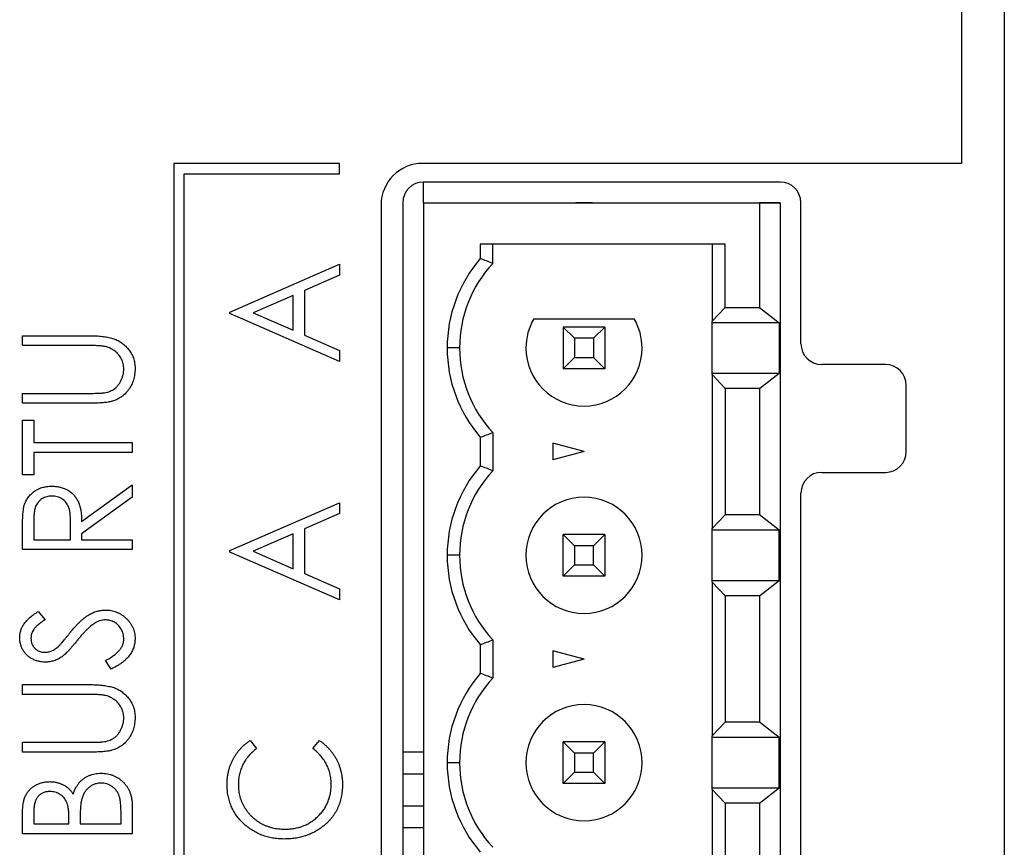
# Paper-space layout 'Sheet2' of a CAD drawing. Header units: millimetres. Extents: x 0 to 420, y 0 to 297.
# Tile 16 of 31: x 212 to 236, y 135 to 155. Entities that reach past the tile are written whole.
import ezdxf

# ---------------------------------------------------------------- set-up
doc = ezdxf.new("R2010")
doc.units = ezdxf.units.MM

psp = doc.layouts.new('Sheet2')

# ---------------------------------------------------------------- linework, layer by layer
at = {"color": 7, "linetype": 'Continuous', "lineweight": 25}
for p, q in [((235.547, 207.923), (235.547, 118.523)), ((234.522, 151.073), (234.522, 206.723)), ((219.522, 151.073), (215.522, 151.073)), ((215.522, 151.073), (215.522, 122.073)), ((219.522, 150.823), (219.522, 151.073)), ((234.522, 151.073), (221.522, 151.073)), ((215.772, 150.823), (219.522, 150.823)), ((215.772, 122.323), (215.772, 150.823)), ((230.144, 150.623), (221.544, 150.623)), ((221.544, 150.123), (221.544, 150.623)), ((220.522, 150.073), (220.522, 123.073)), ((221.044, 150.123), (221.044, 123.123)), ((221.544, 150.123), (229.644, 150.123)), ((221.544, 150.123), (221.544, 123.123)), ((221.544, 150.123), (229.214, 150.123)), ((225.213, 150.123), (225.615, 150.123)), ((225.414, 150.123), (225.213, 150.123)), ((225.615, 150.123), (225.414, 150.123)), ((229.214, 150.123), (230.144, 150.123)), ((229.644, 150.123), (229.644, 147.598)), ((230.144, 150.123), (229.644, 150.123)), ((230.144, 150.123), (230.144, 123.123)), ((230.644, 146.723), (230.644, 150.123)), ((228.819, 149.123), (222.914, 149.123)), ((222.914, 149.123), (222.914, 148.777)), ((223.214, 148.662), (223.214, 149.123)), ((228.507, 149.123), (228.507, 147.267)), ((228.819, 147.598), (228.819, 149.123)), ((216.876, 147.487), (219.522, 148.641)), ((219.522, 148.641), (219.522, 148.378)), ((219.522, 148.378), (218.674, 148.009)), ((218.674, 148.009), (218.674, 146.932)), ((218.403, 147.89), (217.44, 147.47)), ((218.403, 147.05), (218.403, 147.89)), ((216.876, 147.453), (216.876, 147.487)), ((219.522, 146.3), (216.876, 147.453)), ((217.44, 147.47), (218.403, 147.05)), ((228.507, 147.267), (228.819, 147.598)), ((228.819, 147.598), (229.644, 147.598)), ((229.644, 147.598), (230.117, 147.228)), ((224.201, 147.323), (226.626, 147.323)), ((228.507, 147.228), (228.507, 147.267)), ((230.117, 147.228), (228.507, 147.228)), ((228.507, 146.018), (228.507, 147.228)), ((230.117, 147.228), (230.117, 146.018)), ((225.182, 146.855), (224.914, 147.123)), ((224.914, 147.123), (224.914, 146.123)), ((225.914, 147.123), (224.914, 147.123)), ((225.646, 146.855), (225.914, 147.123)), ((225.914, 147.123), (225.914, 146.123)), ((211.876, 146.681), (211.876, 146.918)), ((211.876, 146.918), (213.474, 146.918)), ((218.674, 146.932), (219.522, 146.562)), ((225.182, 146.855), (225.182, 146.391)), ((225.646, 146.855), (225.182, 146.855)), ((225.646, 146.855), (225.646, 146.391)), ((213.462, 146.681), (211.876, 146.681)), ((219.522, 146.562), (219.522, 146.3)), ((222.414, 146.623), (222.114, 146.623)), ((224.914, 146.123), (225.182, 146.391)), ((225.182, 146.391), (225.646, 146.391)), ((225.914, 146.123), (225.646, 146.391)), ((225.914, 146.123), (224.914, 146.123)), ((228.507, 145.979), (228.507, 146.018)), ((228.507, 146.018), (230.117, 146.018)), ((229.644, 145.648), (230.117, 146.018)), ((232.684, 146.223), (231.144, 146.223)), ((228.819, 145.648), (228.507, 145.979)), ((228.507, 145.979), (228.507, 142.267)), ((211.876, 145.29), (211.876, 145.528)), ((211.876, 145.528), (213.462, 145.528)), ((229.644, 145.648), (228.819, 145.648)), ((228.819, 145.648), (228.819, 142.598)), ((229.644, 145.648), (229.644, 142.598)), ((233.184, 144.123), (233.184, 145.723)), ((213.474, 145.29), (211.876, 145.29)), ((211.876, 143.56), (211.876, 144.883)), ((211.876, 144.883), (212.148, 144.883)), ((212.148, 144.883), (212.148, 144.34)), ((223.214, 144.583), (223.214, 143.662)), ((212.148, 144.34), (214.522, 144.34)), ((214.522, 144.34), (214.522, 144.103)), ((222.914, 144.469), (222.914, 143.777)), ((214.522, 144.103), (212.148, 144.103)), ((212.148, 144.103), (212.148, 143.56)), ((225.414, 144.123), (224.664, 144.324)), ((224.664, 144.324), (224.664, 143.922)), ((225.414, 144.123), (224.664, 143.922)), ((231.144, 143.623), (232.684, 143.623)), ((212.148, 143.56), (211.876, 143.56)), ((213.301, 142.441), (214.522, 143.323)), ((214.522, 143.323), (214.522, 143.023)), ((214.522, 143.023), (213.301, 142.142)), ((230.644, 130.123), (230.644, 143.123)), ((216.876, 141.737), (219.522, 142.891)), ((219.522, 142.891), (219.522, 142.628)), ((212.148, 142.439), (212.148, 142)), ((219.522, 142.628), (218.674, 142.259)), ((228.507, 142.267), (228.819, 142.598)), ((229.644, 142.598), (228.819, 142.598)), ((230.117, 142.228), (229.644, 142.598)), ((211.876, 141.762), (211.876, 142.249)), ((213.03, 142), (213.033, 142.429)), ((218.674, 142.259), (218.674, 141.182)), ((228.507, 142.228), (228.507, 142.267)), ((230.117, 142.228), (228.507, 142.228)), ((228.507, 141.018), (228.507, 142.228)), ((230.117, 141.018), (230.117, 142.228)), ((212.148, 142), (213.03, 142)), ((213.301, 142.142), (213.301, 142)), ((213.301, 142), (214.522, 142)), ((214.522, 142), (214.522, 141.762)), ((218.403, 142.14), (217.44, 141.72)), ((218.403, 141.3), (218.403, 142.14)), ((224.914, 142.123), (225.182, 141.855)), ((225.914, 142.123), (224.914, 142.123)), ((224.914, 141.123), (224.914, 142.123)), ((225.646, 141.855), (225.914, 142.123)), ((225.914, 142.123), (225.914, 141.123)), ((214.522, 141.762), (211.876, 141.762)), ((216.876, 141.703), (216.876, 141.737)), ((225.646, 141.855), (225.182, 141.855)), ((225.182, 141.855), (225.182, 141.391)), ((225.646, 141.391), (225.646, 141.855)), ((219.522, 140.55), (216.876, 141.703)), ((217.44, 141.72), (218.403, 141.3)), ((222.414, 141.623), (222.114, 141.623)), ((224.914, 141.123), (225.182, 141.391)), ((225.182, 141.391), (225.646, 141.391)), ((225.914, 141.123), (225.646, 141.391)), ((218.674, 141.182), (219.522, 140.812)), ((225.914, 141.123), (224.914, 141.123)), ((228.507, 140.979), (228.507, 141.018)), ((228.507, 141.018), (230.117, 141.018)), ((229.644, 140.648), (230.117, 141.018)), ((219.522, 140.812), (219.522, 140.55)), ((228.507, 140.979), (228.507, 137.267)), ((228.819, 140.648), (228.507, 140.979)), ((228.819, 140.648), (228.819, 137.598)), ((229.644, 140.648), (228.819, 140.648)), ((229.644, 140.648), (229.644, 137.598)), ((212.256, 140.27), (212.419, 140.069)), ((222.914, 139.469), (222.914, 138.777)), ((223.214, 139.583), (223.214, 138.662)), ((225.414, 139.123), (224.664, 139.324)), ((224.664, 139.324), (224.664, 138.922)), ((225.414, 139.123), (224.664, 138.922)), ((214.012, 138.879), (213.878, 139.089)), ((211.876, 138.269), (211.876, 138.506)), ((211.876, 138.506), (213.474, 138.506)), ((213.462, 138.269), (211.876, 138.269)), ((228.507, 137.267), (228.819, 137.598)), ((229.644, 137.598), (228.819, 137.598)), ((230.117, 137.228), (229.644, 137.598)), ((228.507, 137.228), (228.507, 137.267)), ((230.117, 137.228), (228.507, 137.228)), ((228.507, 136.018), (228.507, 137.228)), ((230.117, 136.018), (230.117, 137.228)), ((211.876, 136.878), (211.876, 137.115)), ((211.876, 137.115), (213.462, 137.115)), ((217.362, 137.158), (217.521, 136.964)), ((218.878, 136.964), (219.035, 137.158)), ((224.914, 137.123), (225.182, 136.855)), ((224.914, 136.123), (224.914, 137.123)), ((225.914, 137.123), (224.914, 137.123)), ((225.646, 136.855), (225.914, 137.123)), ((225.914, 137.123), (225.914, 136.123)), ((213.474, 136.878), (211.876, 136.878)), ((221.044, 136.887), (221.544, 136.887)), ((225.182, 136.855), (225.182, 136.391)), ((225.646, 136.855), (225.182, 136.855)), ((225.646, 136.391), (225.646, 136.855)), ((222.414, 136.623), (222.114, 136.623)), ((221.044, 136.358), (221.544, 136.358)), ((224.914, 136.123), (225.182, 136.391)), ((225.182, 136.391), (225.646, 136.391)), ((225.914, 136.123), (225.646, 136.391)), ((225.914, 136.123), (224.914, 136.123)), ((228.507, 135.979), (228.507, 136.018)), ((228.507, 136.018), (230.117, 136.018)), ((228.507, 135.979), (228.507, 132.267)), ((228.819, 135.648), (228.507, 135.979)), ((229.644, 135.648), (230.117, 136.018)), ((214.522, 135.579), (214.522, 134.91)), ((221.044, 135.587), (221.544, 135.587)), ((228.819, 135.648), (228.819, 132.598)), ((229.644, 135.648), (228.819, 135.648)), ((229.644, 135.648), (229.644, 132.598)), ((211.876, 134.91), (211.876, 135.388)), ((212.148, 135.433), (212.148, 135.148)), ((214.251, 135.148), (214.251, 135.454)), ((212.148, 135.148), (212.996, 135.148)), ((212.996, 135.148), (212.996, 135.289)), ((213.267, 135.287), (213.267, 135.148)), ((213.267, 135.148), (214.251, 135.148)), ((214.522, 134.91), (211.876, 134.91)), ((221.044, 135.058), (221.544, 135.058))]:
    psp.add_line(p, q, dxfattribs=at)
for centre, radius, start, end in [((221.522, 150.073), 1, 90, 180), ((221.544, 150.123), 0.5, 90, 180), ((230.144, 150.123), 0.5, 0, 90), ((225.414, 146.623), 3.3, 139.2509, 180), ((225.414, 146.623), 3, 137.1666, 180), ((225.414, 146.623), 1.4, 150, 180), ((225.414, 146.623), 1.4, 150, 180), ((225.414, 146.623), 1.4, 0, 30), ((225.414, 146.623), 1.4, 0, 30), ((231.144, 146.723), 0.5, 180, 270), ((225.414, 146.623), 3.3, 180, 220.7491), ((225.414, 146.623), 3, 180, 222.8334), ((225.414, 146.623), 3, 180, 222.8334), ((225.414, 146.623), 1.4, 180, 0), ((232.684, 145.723), 0.5, 0, 90), ((232.684, 144.123), 0.5, 270, 0), ((225.414, 141.623), 3.3, 139.2509, 180), ((225.414, 141.623), 3, 137.1666, 180), ((231.144, 143.123), 0.5, 90, 180), ((225.414, 141.623), 1.4, 0, 180), ((225.414, 141.623), 1.4, 0, 180), ((225.414, 141.623), 3.3, 180, 220.7491), ((225.414, 141.623), 3, 180, 222.8334), ((225.414, 141.623), 3, 180, 222.8334), ((225.414, 141.623), 1.4, 180, 0), ((225.414, 136.623), 3.3, 139.2509, 180), ((225.414, 136.623), 3, 137.1666, 180), ((225.414, 136.623), 1.4, 0, 180), ((225.414, 136.623), 1.4, 0, 180), ((225.414, 136.623), 3.3, 180, 220.7491), ((225.414, 136.623), 3, 180, 222.8334), ((225.414, 136.623), 3, 180, 222.8334), ((225.414, 136.623), 1.4, 180, 0)]:
    psp.add_arc(centre, radius, start, end, dxfattribs=at)
for points in [[(223.214, 148.662), (223.114, 148.701), (223.014, 148.74), (222.914, 148.777)], [(222.914, 144.469), (223.014, 144.506), (223.114, 144.544), (223.214, 144.583)], [(223.214, 143.662), (223.114, 143.701), (223.014, 143.74), (222.914, 143.777)], [(222.914, 139.469), (223.014, 139.506), (223.114, 139.544), (223.214, 139.583)], [(223.214, 138.662), (223.114, 138.701), (223.014, 138.74), (222.914, 138.777)]]:
    psp.add_open_spline(points, degree=3, dxfattribs=at)
for points, knots in [([(213.474, 146.918), (213.503, 146.918), (213.559, 146.918), (213.642, 146.914), (213.72, 146.91), (213.794, 146.903), (213.863, 146.894), (213.928, 146.883), (213.989, 146.87), (214.047, 146.855), (214.101, 146.837), (214.154, 146.815), (214.204, 146.788), (214.252, 146.758), (214.299, 146.724), (214.344, 146.686), (214.387, 146.643), (214.428, 146.597), (214.467, 146.548), (214.499, 146.496), (214.527, 146.441), (214.551, 146.384), (214.568, 146.323), (214.581, 146.261), (214.588, 146.196), (214.589, 146.152), (214.59, 146.129)], [0, 0, 0, 0, 0.055741, 0.108782, 0.159484, 0.207221, 0.252392, 0.29506, 0.335302, 0.373122, 0.409887, 0.446345, 0.483055, 0.519772, 0.55698, 0.595071, 0.634, 0.673955, 0.714172, 0.754116, 0.79357, 0.833447, 0.873373, 0.914548, 0.956539, 1, 1, 1, 1]), ([(213.872, 146.656), (213.863, 146.658), (213.842, 146.662), (213.807, 146.667), (213.765, 146.671), (213.717, 146.675), (213.663, 146.677), (213.601, 146.68), (213.534, 146.681), (213.486, 146.681), (213.462, 146.681)], [0, 0, 0, 0, 0.0695959, 0.1554226, 0.2575148, 0.37358, 0.5061662, 0.6553996, 0.8199932, 1, 1, 1, 1]), ([(214.319, 146.116), (214.318, 146.137), (214.316, 146.177), (214.306, 146.238), (214.288, 146.297), (214.264, 146.354), (214.234, 146.409), (214.198, 146.459), (214.157, 146.504), (214.11, 146.545), (214.058, 146.581), (214.001, 146.611), (213.939, 146.637), (213.895, 146.649), (213.872, 146.656)], [0, 0, 0, 0, 0.081409, 0.16168, 0.242802, 0.32568, 0.408146, 0.488441, 0.569775, 0.6507, 0.733285, 0.818545, 0.907136, 1, 1, 1, 1]), ([(213.813, 145.538), (213.838, 145.541), (213.887, 145.548), (213.955, 145.567), (214.017, 145.592), (214.074, 145.623), (214.125, 145.662), (214.171, 145.71), (214.213, 145.768), (214.249, 145.833), (214.28, 145.902), (214.302, 145.973), (214.316, 146.044), (214.318, 146.092), (214.319, 146.116)], [0, 0, 0, 0, 0.089535, 0.172699, 0.25172, 0.326348, 0.401434, 0.478997, 0.562858, 0.652098, 0.743032, 0.830442, 0.915871, 1, 1, 1, 1]), ([(214.59, 146.129), (214.589, 146.105), (214.588, 146.057), (214.581, 145.986), (214.569, 145.919), (214.553, 145.853), (214.531, 145.791), (214.504, 145.731), (214.473, 145.674), (214.438, 145.62), (214.398, 145.569), (214.355, 145.522), (214.309, 145.48), (214.26, 145.442), (214.208, 145.408), (214.152, 145.38), (214.093, 145.354), (214.052, 145.342), (214.032, 145.335)], [0, 0, 0, 0, 0.070012, 0.13726, 0.203196, 0.267507, 0.330363, 0.393012, 0.454719, 0.517294, 0.579059, 0.639698, 0.698904, 0.758535, 0.817602, 0.877465, 0.938113, 1, 1, 1, 1]), ([(213.462, 145.528), (213.484, 145.528), (213.527, 145.528), (213.587, 145.528), (213.641, 145.529), (213.688, 145.53), (213.729, 145.531), (213.763, 145.533), (213.791, 145.535), (213.807, 145.537), (213.813, 145.538)], [0, 0, 0, 0, 0.191105, 0.362655, 0.516171, 0.650128, 0.766034, 0.862527, 0.941006, 1, 1, 1, 1]), ([(214.032, 145.335), (214.018, 145.332), (213.987, 145.323), (213.937, 145.315), (213.878, 145.307), (213.812, 145.301), (213.739, 145.296), (213.658, 145.292), (213.569, 145.29), (213.507, 145.29), (213.474, 145.29)], [0, 0, 0, 0, 0.077936, 0.169149, 0.274074, 0.391816, 0.523462, 0.668216, 0.827041, 1, 1, 1, 1]), ([(211.912, 142.8), (211.917, 142.818), (211.927, 142.853), (211.947, 142.903), (211.97, 142.951), (211.997, 142.997), (212.028, 143.04), (212.063, 143.081), (212.102, 143.118), (212.145, 143.154), (212.191, 143.186), (212.239, 143.213), (212.29, 143.237), (212.344, 143.256), (212.4, 143.271), (212.459, 143.281), (212.521, 143.288), (212.563, 143.289), (212.584, 143.289)], [0, 0, 0, 0, 0.06137, 0.121462, 0.18104, 0.239973, 0.299038, 0.358367, 0.41839, 0.479895, 0.542187, 0.603964, 0.666208, 0.729963, 0.794015, 0.860493, 0.929231, 1, 1, 1, 1]), ([(212.584, 143.289), (212.619, 143.288), (212.688, 143.286), (212.787, 143.267), (212.88, 143.238), (212.967, 143.197), (213.044, 143.144), (213.113, 143.082), (213.17, 143.008), (213.21, 142.939), (213.235, 142.879), (213.253, 142.829), (213.267, 142.774), (213.28, 142.715), (213.289, 142.653), (213.296, 142.586), (213.3, 142.515), (213.301, 142.467), (213.301, 142.441)], [0, 0, 0, 0, 0.083486, 0.162691, 0.239132, 0.314448, 0.38834, 0.460674, 0.533749, 0.608619, 0.648221, 0.689953, 0.734556, 0.781631, 0.831631, 0.884691, 0.940504, 1, 1, 1, 1]), ([(212.583, 143.051), (212.562, 143.051), (212.52, 143.049), (212.459, 143.036), (212.4, 143.015), (212.345, 142.985), (212.296, 142.949), (212.254, 142.906), (212.219, 142.859), (212.196, 142.814), (212.182, 142.775), (212.172, 142.74), (212.165, 142.701), (212.159, 142.657), (212.153, 142.609), (212.15, 142.557), (212.148, 142.499), (212.148, 142.46), (212.148, 142.439)], [0, 0, 0, 0, 0.074191, 0.146661, 0.218287, 0.291153, 0.362589, 0.431509, 0.499496, 0.568195, 0.604878, 0.646485, 0.692944, 0.744068, 0.799929, 0.861769, 0.928438, 1, 1, 1, 1]), ([(213.033, 142.429), (213.033, 142.449), (213.033, 142.488), (213.03, 142.544), (213.027, 142.597), (213.022, 142.645), (213.015, 142.689), (213.006, 142.729), (212.996, 142.765), (212.981, 142.807), (212.958, 142.855), (212.921, 142.905), (212.878, 142.949), (212.827, 142.986), (212.771, 143.015), (212.711, 143.036), (212.648, 143.049), (212.605, 143.051), (212.583, 143.051)], [0, 0, 0, 0, 0.068863, 0.132962, 0.192308, 0.247606, 0.298352, 0.345265, 0.387913, 0.426515, 0.4981, 0.568178, 0.6378, 0.709566, 0.781164, 0.8528, 0.924944, 1, 1, 1, 1]), ([(211.876, 142.249), (211.876, 142.281), (211.877, 142.343), (211.878, 142.433), (211.881, 142.514), (211.885, 142.587), (211.89, 142.652), (211.896, 142.709), (211.903, 142.757), (211.909, 142.786), (211.912, 142.8)], [0, 0, 0, 0, 0.176242, 0.33814, 0.4848, 0.616193, 0.734395, 0.837422, 0.92561, 1, 1, 1, 1]), ([(213.02, 139.754), (213.041, 139.779), (213.081, 139.828), (213.143, 139.898), (213.202, 139.962), (213.259, 140.019), (213.315, 140.07), (213.369, 140.115), (213.421, 140.154), (213.488, 140.197), (213.571, 140.24), (213.672, 140.277), (213.773, 140.299), (213.84, 140.302), (213.874, 140.304)], [0, 0, 0, 0, 0.093743, 0.181579, 0.264291, 0.34161, 0.413299, 0.480203, 0.542183, 0.599072, 0.705669, 0.807053, 0.904504, 1, 1, 1, 1]), ([(213.874, 140.304), (213.898, 140.303), (213.944, 140.302), (214.013, 140.292), (214.08, 140.277), (214.144, 140.254), (214.206, 140.226), (214.266, 140.192), (214.323, 140.15), (214.377, 140.104), (214.426, 140.052), (214.47, 139.998), (214.508, 139.941), (214.537, 139.88), (214.561, 139.817), (214.578, 139.752), (214.588, 139.684), (214.589, 139.637), (214.59, 139.614)], [0, 0, 0, 0, 0.06437, 0.127351, 0.18893, 0.250395, 0.311598, 0.373741, 0.437003, 0.502328, 0.567495, 0.6303, 0.692062, 0.752584, 0.813019, 0.874011, 0.93611, 1, 1, 1, 1]), ([(211.808, 139.636), (211.809, 139.664), (211.811, 139.72), (211.831, 139.802), (211.86, 139.881), (211.896, 139.945), (211.93, 139.994), (211.962, 140.032), (211.999, 140.071), (212.041, 140.109), (212.087, 140.149), (212.139, 140.19), (212.196, 140.23), (212.236, 140.256), (212.256, 140.27)], [0, 0, 0, 0, 0.103783, 0.205842, 0.309492, 0.415873, 0.47242, 0.532532, 0.597941, 0.667983, 0.743273, 0.823515, 0.908976, 1, 1, 1, 1]), ([(212.419, 140.069), (212.402, 140.058), (212.37, 140.036), (212.325, 140.004), (212.284, 139.973), (212.248, 139.942), (212.216, 139.914), (212.188, 139.886), (212.164, 139.861), (212.14, 139.827), (212.116, 139.785), (212.095, 139.733), (212.082, 139.678), (212.081, 139.641), (212.08, 139.622)], [0, 0, 0, 0, 0.102518, 0.196836, 0.284286, 0.364276, 0.43772, 0.504015, 0.563384, 0.616213, 0.713942, 0.809028, 0.904169, 1, 1, 1, 1]), ([(213.87, 140.066), (213.848, 140.065), (213.804, 140.063), (213.738, 140.046), (213.672, 140.021), (213.631, 139.996), (213.61, 139.983)], [0, 0, 0, 0, 0.238423, 0.481069, 0.733042, 1, 1, 1, 1]), ([(214.319, 139.605), (214.318, 139.626), (214.317, 139.667), (214.304, 139.728), (214.285, 139.786), (214.258, 139.842), (214.225, 139.893), (214.186, 139.939), (214.141, 139.978), (214.092, 140.01), (214.039, 140.035), (213.984, 140.053), (213.928, 140.064), (213.889, 140.066), (213.87, 140.066)], [0, 0, 0, 0, 0.086803, 0.172059, 0.257306, 0.344421, 0.430701, 0.513679, 0.596096, 0.678464, 0.759624, 0.839952, 0.919111, 1, 1, 1, 1]), ([(213.61, 139.983), (213.595, 139.972), (213.564, 139.95), (213.517, 139.912), (213.467, 139.869), (213.416, 139.819), (213.362, 139.763), (213.306, 139.702), (213.247, 139.634), (213.209, 139.587), (213.189, 139.562)], [0, 0, 0, 0, 0.092215, 0.193123, 0.303016, 0.422735, 0.552479, 0.691753, 0.840667, 1, 1, 1, 1]), ([(212.426, 139.049), (212.398, 139.05), (212.343, 139.051), (212.262, 139.066), (212.185, 139.089), (212.112, 139.123), (212.045, 139.164), (211.985, 139.214), (211.932, 139.272), (211.888, 139.336), (211.853, 139.406), (211.827, 139.48), (211.812, 139.557), (211.809, 139.609), (211.808, 139.636)], [0, 0, 0, 0, 0.08828, 0.174397, 0.25839, 0.342506, 0.42517, 0.506808, 0.588159, 0.670785, 0.753361, 0.834865, 0.916697, 1, 1, 1, 1]), ([(212.08, 139.622), (212.081, 139.598), (212.083, 139.552), (212.102, 139.487), (212.132, 139.429), (212.175, 139.379), (212.226, 139.338), (212.284, 139.307), (212.348, 139.289), (212.392, 139.287), (212.415, 139.286)], [0, 0, 0, 0, 0.133455, 0.259416, 0.380185, 0.504383, 0.62823, 0.748999, 0.871528, 1, 1, 1, 1]), ([(212.757, 139.44), (212.762, 139.445), (212.774, 139.457), (212.794, 139.48), (212.819, 139.509), (212.849, 139.544), (212.885, 139.587), (212.925, 139.637), (212.971, 139.693), (213.003, 139.733), (213.02, 139.754)], [0, 0, 0, 0, 0.053039, 0.126288, 0.218872, 0.334457, 0.469409, 0.625738, 0.802267, 1, 1, 1, 1]), ([(213.878, 139.089), (213.912, 139.107), (213.979, 139.143), (214.069, 139.201), (214.145, 139.263), (214.208, 139.327), (214.257, 139.393), (214.293, 139.461), (214.315, 139.533), (214.317, 139.581), (214.319, 139.605)], [0, 0, 0, 0, 0.1653071, 0.3152506, 0.4518011, 0.5760892, 0.6901513, 0.7966121, 0.8986846, 1, 1, 1, 1]), ([(214.59, 139.614), (214.59, 139.596), (214.589, 139.559), (214.582, 139.506), (214.572, 139.453), (214.557, 139.402), (214.539, 139.353), (214.516, 139.304), (214.489, 139.257), (214.457, 139.211), (214.421, 139.166), (214.379, 139.122), (214.331, 139.079), (214.279, 139.037), (214.22, 138.996), (214.156, 138.956), (214.086, 138.917), (214.037, 138.892), (214.012, 138.879)], [0, 0, 0, 0, 0.055096, 0.109462, 0.163344, 0.216795, 0.269908, 0.323706, 0.378534, 0.43428, 0.492047, 0.553295, 0.617618, 0.685653, 0.757861, 0.834237, 0.914657, 1, 1, 1, 1]), ([(212.415, 139.286), (212.429, 139.287), (212.457, 139.287), (212.499, 139.294), (212.541, 139.304), (212.582, 139.319), (212.625, 139.339), (212.667, 139.367), (212.712, 139.4), (212.741, 139.426), (212.757, 139.44)], [0, 0, 0, 0, 0.110397, 0.22189, 0.331198, 0.444121, 0.563106, 0.695029, 0.839744, 1, 1, 1, 1]), ([(213.189, 139.562), (213.169, 139.537), (213.131, 139.491), (213.075, 139.425), (213.023, 139.366), (212.976, 139.314), (212.933, 139.27), (212.895, 139.233), (212.861, 139.203), (212.839, 139.186), (212.829, 139.179)], [0, 0, 0, 0, 0.179531, 0.344499, 0.49212, 0.62537, 0.742105, 0.843182, 0.929541, 1, 1, 1, 1]), ([(212.829, 139.179), (212.813, 139.169), (212.782, 139.148), (212.734, 139.121), (212.685, 139.099), (212.636, 139.08), (212.584, 139.067), (212.532, 139.056), (212.479, 139.05), (212.444, 139.049), (212.426, 139.049)], [0, 0, 0, 0, 0.130861, 0.257688, 0.382269, 0.505829, 0.628348, 0.751557, 0.875485, 1, 1, 1, 1]), ([(213.474, 138.506), (213.503, 138.506), (213.559, 138.506), (213.642, 138.502), (213.72, 138.498), (213.794, 138.491), (213.863, 138.482), (213.928, 138.471), (213.989, 138.457), (214.047, 138.443), (214.101, 138.425), (214.154, 138.402), (214.204, 138.376), (214.252, 138.345), (214.299, 138.311), (214.344, 138.273), (214.387, 138.23), (214.428, 138.185), (214.467, 138.136), (214.499, 138.083), (214.527, 138.028), (214.551, 137.971), (214.568, 137.911), (214.581, 137.849), (214.588, 137.783), (214.589, 137.739), (214.59, 137.717)], [0, 0, 0, 0, 0.055741, 0.108782, 0.159484, 0.207221, 0.252392, 0.29506, 0.335302, 0.373122, 0.409887, 0.446345, 0.483055, 0.519772, 0.55698, 0.595071, 0.634, 0.673955, 0.714172, 0.754116, 0.79357, 0.833447, 0.873373, 0.914548, 0.956539, 1, 1, 1, 1]), ([(213.872, 138.243), (213.863, 138.245), (213.842, 138.25), (213.807, 138.255), (213.765, 138.259), (213.717, 138.263), (213.663, 138.265), (213.601, 138.267), (213.534, 138.268), (213.486, 138.268), (213.462, 138.269)], [0, 0, 0, 0, 0.069596, 0.155423, 0.257515, 0.37358, 0.506166, 0.6554, 0.819993, 1, 1, 1, 1]), ([(214.319, 137.704), (214.318, 137.724), (214.316, 137.765), (214.306, 137.826), (214.288, 137.885), (214.264, 137.942), (214.234, 137.996), (214.198, 138.046), (214.157, 138.092), (214.11, 138.133), (214.058, 138.168), (214.001, 138.199), (213.939, 138.225), (213.895, 138.237), (213.872, 138.243)], [0, 0, 0, 0, 0.081409, 0.16168, 0.242802, 0.32568, 0.408146, 0.488441, 0.569775, 0.6507, 0.733285, 0.818545, 0.907136, 1, 1, 1, 1]), ([(213.813, 137.125), (213.838, 137.129), (213.887, 137.136), (213.955, 137.155), (214.017, 137.179), (214.074, 137.211), (214.125, 137.25), (214.171, 137.298), (214.213, 137.355), (214.249, 137.42), (214.28, 137.49), (214.302, 137.561), (214.316, 137.632), (214.318, 137.68), (214.319, 137.704)], [0, 0, 0, 0, 0.089535, 0.172699, 0.25172, 0.326348, 0.401434, 0.478997, 0.562858, 0.652098, 0.743032, 0.830442, 0.915871, 1, 1, 1, 1]), ([(214.59, 137.717), (214.589, 137.692), (214.588, 137.645), (214.581, 137.574), (214.569, 137.506), (214.553, 137.441), (214.531, 137.378), (214.504, 137.319), (214.473, 137.261), (214.438, 137.207), (214.398, 137.156), (214.355, 137.11), (214.309, 137.067), (214.26, 137.029), (214.208, 136.995), (214.152, 136.967), (214.093, 136.942), (214.052, 136.929), (214.032, 136.923)], [0, 0, 0, 0, 0.070012, 0.13726, 0.203196, 0.267507, 0.330363, 0.393012, 0.454719, 0.517294, 0.579059, 0.639698, 0.698904, 0.758535, 0.817602, 0.877465, 0.938113, 1, 1, 1, 1]), ([(213.462, 137.115), (213.484, 137.115), (213.527, 137.115), (213.587, 137.116), (213.641, 137.117), (213.688, 137.118), (213.729, 137.119), (213.763, 137.121), (213.791, 137.123), (213.807, 137.125), (213.813, 137.125)], [0, 0, 0, 0, 0.191105, 0.362655, 0.516171, 0.650128, 0.766034, 0.862527, 0.941006, 1, 1, 1, 1]), ([(216.808, 136.094), (216.809, 136.122), (216.809, 136.178), (216.816, 136.26), (216.828, 136.34), (216.844, 136.417), (216.864, 136.493), (216.889, 136.567), (216.919, 136.639), (216.953, 136.709), (216.991, 136.776), (217.033, 136.84), (217.079, 136.9), (217.128, 136.958), (217.181, 137.013), (217.238, 137.065), (217.298, 137.113), (217.34, 137.143), (217.362, 137.158)], [0, 0, 0, 0, 0.0669905, 0.1329187, 0.1971771, 0.260768, 0.3234828, 0.3856754, 0.4480152, 0.5098123, 0.5713224, 0.632572, 0.6930987, 0.7538299, 0.8146778, 0.8755788, 0.9376703, 1, 1, 1, 1]), ([(219.035, 137.158), (219.057, 137.142), (219.1, 137.112), (219.16, 137.062), (219.217, 137.009), (219.27, 136.954), (219.32, 136.896), (219.365, 136.835), (219.407, 136.771), (219.446, 136.705), (219.479, 136.636), (219.509, 136.565), (219.534, 136.492), (219.555, 136.417), (219.57, 136.339), (219.582, 136.261), (219.589, 136.18), (219.59, 136.125), (219.59, 136.097)], [0, 0, 0, 0, 0.063583, 0.126704, 0.188654, 0.249968, 0.311183, 0.372209, 0.433265, 0.494568, 0.556147, 0.617866, 0.679418, 0.741999, 0.80484, 0.868427, 0.933682, 1, 1, 1, 1]), ([(214.032, 136.923), (214.018, 136.919), (213.987, 136.911), (213.937, 136.903), (213.878, 136.895), (213.812, 136.888), (213.739, 136.884), (213.658, 136.88), (213.569, 136.878), (213.507, 136.878), (213.474, 136.878)], [0, 0, 0, 0, 0.077936, 0.169149, 0.274074, 0.391816, 0.523462, 0.668216, 0.827041, 1, 1, 1, 1]), ([(217.521, 136.964), (217.486, 136.936), (217.418, 136.882), (217.328, 136.79), (217.252, 136.689), (217.189, 136.581), (217.14, 136.465), (217.105, 136.344), (217.083, 136.218), (217.081, 136.132), (217.08, 136.088)], [0, 0, 0, 0, 0.129701, 0.255166, 0.378474, 0.500638, 0.623267, 0.746262, 0.871313, 1, 1, 1, 1]), ([(219.319, 136.103), (219.317, 136.145), (219.315, 136.228), (219.293, 136.35), (219.259, 136.466), (219.21, 136.577), (219.148, 136.683), (219.071, 136.783), (218.981, 136.878), (218.913, 136.935), (218.878, 136.964)], [0, 0, 0, 0, 0.125903, 0.248086, 0.368247, 0.487687, 0.609625, 0.734392, 0.864043, 1, 1, 1, 1]), ([(213.095, 135.868), (213.106, 135.897), (213.128, 135.954), (213.168, 136.031), (213.21, 136.099), (213.256, 136.156), (213.306, 136.205), (213.36, 136.247), (213.42, 136.283), (213.484, 136.314), (213.551, 136.338), (213.622, 136.356), (213.696, 136.367), (213.746, 136.368), (213.771, 136.369)], [0, 0, 0, 0, 0.105082, 0.200965, 0.288394, 0.367985, 0.443796, 0.519371, 0.596429, 0.674504, 0.754179, 0.83445, 0.916133, 1, 1, 1, 1]), ([(213.771, 136.369), (213.797, 136.369), (213.848, 136.367), (213.922, 136.357), (213.994, 136.34), (214.062, 136.317), (214.127, 136.286), (214.19, 136.25), (214.249, 136.206), (214.305, 136.156), (214.356, 136.1), (214.4, 136.039), (214.438, 135.974), (214.469, 135.904), (214.493, 135.829), (214.509, 135.75), (214.521, 135.666), (214.522, 135.609), (214.522, 135.579)], [0, 0, 0, 0, 0.063364, 0.12463, 0.184371, 0.243064, 0.30185, 0.360752, 0.420595, 0.482319, 0.544626, 0.605775, 0.66736, 0.729485, 0.793253, 0.859338, 0.927969, 1, 1, 1, 1]), ([(211.876, 135.388), (211.876, 135.411), (211.877, 135.457), (211.881, 135.523), (211.886, 135.584), (211.895, 135.642), (211.904, 135.695), (211.918, 135.744), (211.933, 135.789), (211.956, 135.844), (211.993, 135.905), (212.046, 135.971), (212.11, 136.029), (212.183, 136.078), (212.263, 136.117), (212.349, 136.145), (212.439, 136.162), (212.501, 136.164), (212.532, 136.166)], [0, 0, 0, 0, 0.060391, 0.117205, 0.170963, 0.220907, 0.26792, 0.311532, 0.352616, 0.390939, 0.464138, 0.536654, 0.610168, 0.686293, 0.763628, 0.840732, 0.919331, 1, 1, 1, 1]), ([(212.532, 136.166), (212.561, 136.165), (212.618, 136.163), (212.702, 136.148), (212.782, 136.125), (212.858, 136.092), (212.928, 136.05), (212.991, 135.998), (213.048, 135.937), (213.079, 135.891), (213.095, 135.868)], [0, 0, 0, 0, 0.1314783, 0.2582301, 0.3818438, 0.5051268, 0.6279364, 0.7500897, 0.872822, 1, 1, 1, 1]), ([(213.771, 136.132), (213.743, 136.13), (213.689, 136.128), (213.61, 136.107), (213.538, 136.072), (213.471, 136.025), (213.412, 135.965), (213.363, 135.895), (213.324, 135.814), (213.307, 135.755), (213.298, 135.725)], [0, 0, 0, 0, 0.122931, 0.241405, 0.35873, 0.479873, 0.603704, 0.728964, 0.860674, 1, 1, 1, 1]), ([(214.251, 135.454), (214.25, 135.476), (214.25, 135.518), (214.248, 135.58), (214.243, 135.636), (214.238, 135.688), (214.229, 135.735), (214.221, 135.779), (214.209, 135.817), (214.193, 135.862), (214.166, 135.913), (214.127, 135.968), (214.079, 136.015), (214.025, 136.056), (213.966, 136.09), (213.903, 136.114), (213.838, 136.129), (213.793, 136.131), (213.771, 136.132)], [0, 0, 0, 0, 0.069809, 0.134582, 0.195025, 0.250536, 0.301341, 0.347929, 0.390847, 0.429322, 0.501078, 0.571684, 0.642933, 0.71566, 0.787995, 0.858558, 0.928894, 1, 1, 1, 1]), ([(218.184, 134.783), (218.136, 134.784), (218.043, 134.786), (217.905, 134.804), (217.774, 134.833), (217.648, 134.874), (217.528, 134.928), (217.414, 134.992), (217.306, 135.069), (217.204, 135.156), (217.111, 135.251), (217.03, 135.354), (216.962, 135.463), (216.905, 135.577), (216.862, 135.698), (216.831, 135.825), (216.812, 135.958), (216.81, 136.048), (216.808, 136.094)], [0, 0, 0, 0, 0.067242, 0.132206, 0.195409, 0.257411, 0.318908, 0.380527, 0.44269, 0.506109, 0.569344, 0.630703, 0.690854, 0.750725, 0.811007, 0.87219, 0.934992, 1, 1, 1, 1]), ([(217.08, 136.088), (217.08, 136.064), (217.081, 136.016), (217.089, 135.944), (217.1, 135.874), (217.116, 135.805), (217.138, 135.738), (217.163, 135.672), (217.194, 135.608), (217.229, 135.545), (217.268, 135.484), (217.311, 135.427), (217.356, 135.373), (217.405, 135.323), (217.457, 135.276), (217.513, 135.233), (217.571, 135.193), (217.632, 135.157), (217.696, 135.125), (217.763, 135.097), (217.831, 135.073), (217.902, 135.054), (217.974, 135.039), (218.048, 135.028), (218.124, 135.022), (218.176, 135.021), (218.202, 135.02)], [0, 0, 0, 0, 0.042054, 0.0833933, 0.1244539, 0.1654605, 0.2060228, 0.2468212, 0.2882697, 0.3300226, 0.3719825, 0.4132215, 0.4539239, 0.4945013, 0.5349148, 0.575362, 0.6162123, 0.6574695, 0.6990473, 0.7405877, 0.7825083, 0.8247856, 0.8674529, 0.9105419, 0.9548789, 1, 1, 1, 1]), ([(218.202, 135.02), (218.241, 135.021), (218.318, 135.023), (218.43, 135.038), (218.538, 135.062), (218.64, 135.095), (218.738, 135.139), (218.831, 135.192), (218.918, 135.255), (219, 135.327), (219.075, 135.405), (219.14, 135.49), (219.195, 135.58), (219.24, 135.674), (219.276, 135.774), (219.3, 135.879), (219.316, 135.989), (219.318, 136.065), (219.319, 136.103)], [0, 0, 0, 0, 0.0674082, 0.1322372, 0.1953751, 0.2572485, 0.3183629, 0.3793739, 0.4411955, 0.5040392, 0.5665577, 0.6278216, 0.6881383, 0.7482536, 0.8086895, 0.8704126, 0.9341144, 1, 1, 1, 1]), ([(219.59, 136.097), (219.59, 136.071), (219.589, 136.019), (219.583, 135.943), (219.574, 135.868), (219.561, 135.796), (219.546, 135.725), (219.525, 135.657), (219.502, 135.591), (219.475, 135.527), (219.444, 135.465), (219.41, 135.405), (219.372, 135.348), (219.33, 135.292), (219.285, 135.239), (219.236, 135.187), (219.183, 135.138), (219.146, 135.108), (219.127, 135.092)], [0, 0, 0, 0, 0.068335, 0.135464, 0.200567, 0.264774, 0.327263, 0.389343, 0.450083, 0.510699, 0.570569, 0.630747, 0.691051, 0.751063, 0.812002, 0.873718, 0.936106, 1, 1, 1, 1]), ([(212.537, 135.928), (212.522, 135.928), (212.493, 135.928), (212.451, 135.921), (212.411, 135.913), (212.374, 135.899), (212.34, 135.883), (212.307, 135.863), (212.278, 135.838), (212.25, 135.81), (212.225, 135.778), (212.205, 135.741), (212.187, 135.701), (212.173, 135.656), (212.161, 135.606), (212.153, 135.552), (212.148, 135.494), (212.148, 135.454), (212.148, 135.433)], [0, 0, 0, 0, 0.0613051, 0.1201802, 0.1769445, 0.2311157, 0.2842716, 0.3373197, 0.3908127, 0.444575, 0.500381, 0.5582434, 0.6203739, 0.6855014, 0.7560424, 0.8321417, 0.9128721, 1, 1, 1, 1]), ([(212.996, 135.289), (212.995, 135.31), (212.995, 135.349), (212.993, 135.407), (212.988, 135.461), (212.984, 135.51), (212.976, 135.555), (212.967, 135.596), (212.957, 135.633), (212.941, 135.676), (212.917, 135.724), (212.879, 135.775), (212.835, 135.821), (212.783, 135.859), (212.726, 135.89), (212.666, 135.912), (212.602, 135.926), (212.559, 135.927), (212.537, 135.928)], [0, 0, 0, 0, 0.069189, 0.133682, 0.193588, 0.248894, 0.299829, 0.346454, 0.38877, 0.427317, 0.498979, 0.569229, 0.639474, 0.711376, 0.78334, 0.85462, 0.925939, 1, 1, 1, 1]), ([(213.298, 135.725), (213.296, 135.714), (213.29, 135.689), (213.284, 135.649), (213.279, 135.603), (213.275, 135.551), (213.271, 135.493), (213.269, 135.43), (213.267, 135.36), (213.267, 135.312), (213.267, 135.287)], [0, 0, 0, 0, 0.0801413, 0.1728792, 0.2772337, 0.3957463, 0.5273949, 0.6721116, 0.8288427, 1, 1, 1, 1]), ([(219.127, 135.092), (219.094, 135.067), (219.029, 135.018), (218.922, 134.955), (218.812, 134.902), (218.696, 134.858), (218.575, 134.825), (218.449, 134.8), (218.318, 134.786), (218.229, 134.784), (218.184, 134.783)], [0, 0, 0, 0, 0.122252, 0.243417, 0.364286, 0.485776, 0.609799, 0.736237, 0.865845, 1, 1, 1, 1])]:
    psp.add_open_spline(points, degree=3, knots=knots, dxfattribs=at)

doc.saveas('drawing.dxf')
